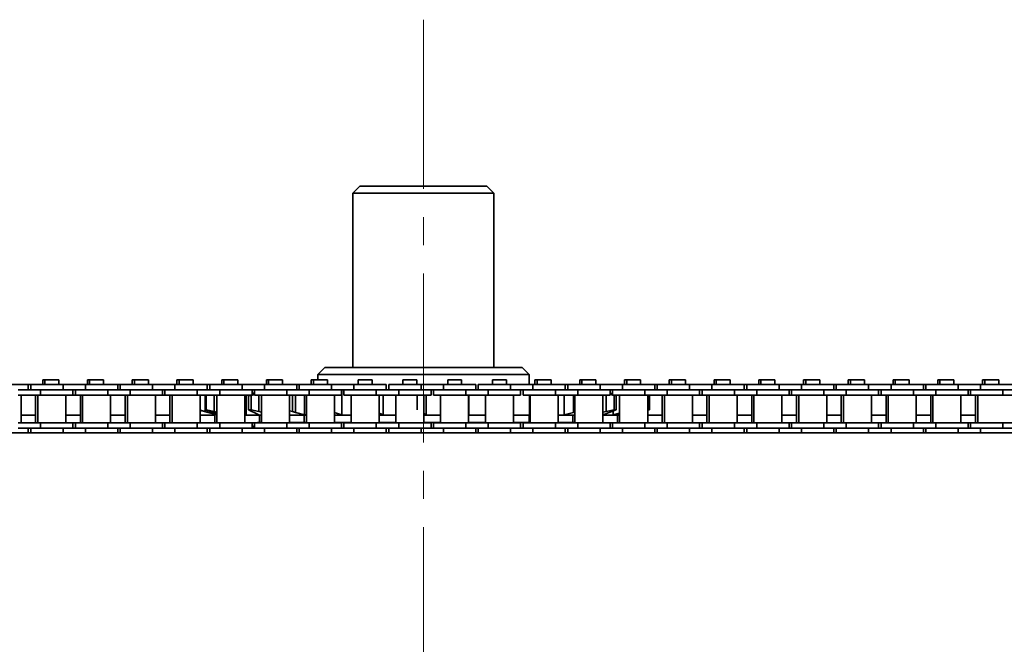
# Model space of a CAD drawing. Header units: millimetres. Extents: x -14862 to 14862, y -10512 to 10512.
# Tile 104 of 199: x -1298 to -1019, y -236 to -59. Entities that reach past the tile are written whole.
import ezdxf

# ---------------------------------------------------------------- set-up
doc = ezdxf.new("R2010")
doc.units = ezdxf.units.MM
doc.header["$LTSCALE"] = 4
doc.linetypes.add('点画线', pattern=[18, 12, -2, 2, -2])
doc.layers.add('中心线层', color=1, linetype='点画线', lineweight=18)
doc.layers.add('几何体', color=7, linetype='Continuous', lineweight=35)

msp = doc.modelspace()

# ---------------------------------------------------------------- linework, layer by layer
at = {"layer": '中心线层'}
msp.add_line((-1183.859, -58.603), (-1183.859, -2808.181), dxfattribs=at)
at = {"layer": '几何体'}
for p, q in [((-1201.859, -105.88), (-1203.859, -107.88)), ((-1201.859, -105.88), (-1189.698, -105.88)), ((-1189.698, -105.88), (-1165.86, -105.88)), ((-1163.859, -107.88), (-1165.86, -105.88)), ((-1203.859, -107.88), (-1203.859, -157.273)), ((-1190.347, -107.88), (-1203.859, -107.88)), ((-1163.859, -107.88), (-1190.347, -107.88)), ((-1163.859, -157.273), (-1163.859, -107.88)), ((-1211.86, -157.273), (-1213.859, -159.273)), ((-1211.86, -157.273), (-1155.859, -157.273)), ((-1153.859, -159.273), (-1155.859, -157.273)), ((-1291.896, -160.791), (-1291.896, -162.167)), ((-1291.274, -160.791), (-1291.896, -160.791)), ((-1291.274, -160.791), (-1291.274, -162.167)), ((-1289.295, -160.791), (-1291.274, -160.791)), ((-1287.314, -160.791), (-1289.295, -160.791)), ((-1287.314, -162.167), (-1287.314, -160.791)), ((-1279.196, -160.791), (-1279.196, -162.167)), ((-1278.574, -160.791), (-1279.196, -160.791)), ((-1278.574, -160.791), (-1278.574, -162.167)), ((-1276.594, -160.791), (-1278.574, -160.791)), ((-1274.614, -160.791), (-1276.594, -160.791)), ((-1274.614, -162.167), (-1274.614, -160.791)), ((-1266.496, -160.791), (-1266.496, -162.167)), ((-1265.874, -160.791), (-1266.496, -160.791)), ((-1265.874, -160.791), (-1265.874, -162.167)), ((-1263.894, -160.791), (-1265.874, -160.791)), ((-1261.915, -160.791), (-1263.894, -160.791)), ((-1261.915, -162.167), (-1261.915, -160.791)), ((-1253.795, -160.791), (-1253.795, -162.167)), ((-1253.174, -160.791), (-1253.795, -160.791)), ((-1253.174, -160.791), (-1253.174, -162.167)), ((-1251.194, -160.791), (-1253.174, -160.791)), ((-1249.214, -160.791), (-1251.194, -160.791)), ((-1249.214, -162.167), (-1249.214, -160.791)), ((-1241.095, -160.791), (-1241.095, -162.167)), ((-1240.475, -160.791), (-1241.095, -160.791)), ((-1240.475, -160.791), (-1240.475, -162.167)), ((-1238.494, -160.791), (-1240.475, -160.791)), ((-1236.514, -160.791), (-1238.494, -160.791)), ((-1236.514, -162.167), (-1236.514, -160.791)), ((-1228.396, -160.791), (-1228.396, -162.167)), ((-1227.774, -160.791), (-1228.396, -160.791)), ((-1227.774, -160.791), (-1227.774, -162.167)), ((-1225.794, -160.791), (-1227.774, -160.791)), ((-1223.814, -160.791), (-1225.794, -160.791)), ((-1223.814, -162.167), (-1223.814, -160.791)), ((-1215.696, -160.791), (-1215.696, -162.167)), ((-1215.074, -160.791), (-1215.696, -160.791)), ((-1215.074, -160.791), (-1215.074, -162.167)), ((-1213.095, -160.791), (-1215.074, -160.791)), ((-1213.859, -159.273), (-1213.859, -160.791)), ((-1153.859, -159.273), (-1213.859, -159.273)), ((-1211.114, -160.791), (-1213.095, -160.791)), ((-1211.114, -162.167), (-1211.114, -160.791)), ((-1202.374, -160.791), (-1202.374, -162.167)), ((-1200.394, -160.791), (-1202.374, -160.791)), ((-1198.414, -160.791), (-1200.394, -160.791)), ((-1198.414, -162.167), (-1198.414, -160.791)), ((-1189.674, -160.791), (-1189.674, -162.167)), ((-1187.694, -160.791), (-1189.674, -160.791)), ((-1185.715, -160.791), (-1187.694, -160.791)), ((-1185.715, -162.167), (-1185.715, -160.791)), ((-1176.974, -160.791), (-1176.974, -162.167)), ((-1174.994, -160.791), (-1176.974, -160.791)), ((-1173.014, -160.791), (-1174.994, -160.791)), ((-1173.014, -162.167), (-1173.014, -160.791)), ((-1164.274, -160.791), (-1164.274, -162.167)), ((-1162.294, -160.791), (-1164.274, -160.791)), ((-1160.314, -160.791), (-1162.294, -160.791)), ((-1160.314, -162.167), (-1160.314, -160.791)), ((-1153.859, -162.167), (-1153.859, -159.273)), ((-1152.196, -160.791), (-1152.196, -162.167)), ((-1151.574, -160.791), (-1152.196, -160.791)), ((-1151.574, -160.791), (-1151.574, -162.167)), ((-1149.594, -160.791), (-1151.574, -160.791)), ((-1147.614, -160.791), (-1149.594, -160.791)), ((-1147.614, -162.167), (-1147.614, -160.791)), ((-1139.496, -160.791), (-1139.496, -162.167)), ((-1138.874, -160.791), (-1139.496, -160.791)), ((-1138.874, -160.791), (-1138.874, -162.167)), ((-1136.895, -160.791), (-1138.874, -160.791)), ((-1134.914, -160.791), (-1136.895, -160.791)), ((-1134.914, -162.167), (-1134.914, -160.791)), ((-1126.796, -160.791), (-1126.796, -162.167)), ((-1126.174, -160.791), (-1126.796, -160.791)), ((-1126.174, -160.791), (-1126.174, -162.167)), ((-1124.194, -160.791), (-1126.174, -160.791)), ((-1122.214, -160.791), (-1124.194, -160.791)), ((-1122.214, -162.167), (-1122.214, -160.791)), ((-1114.095, -160.791), (-1114.095, -162.167)), ((-1113.474, -160.791), (-1114.095, -160.791)), ((-1113.474, -160.791), (-1113.474, -162.167)), ((-1111.494, -160.791), (-1113.474, -160.791)), ((-1109.515, -160.791), (-1111.494, -160.791)), ((-1109.515, -162.167), (-1109.515, -160.791)), ((-1101.395, -160.791), (-1101.395, -162.167)), ((-1100.774, -160.791), (-1101.395, -160.791)), ((-1100.774, -160.791), (-1100.774, -162.167)), ((-1098.794, -160.791), (-1100.774, -160.791)), ((-1096.814, -160.791), (-1098.794, -160.791)), ((-1096.814, -162.167), (-1096.814, -160.791)), ((-1088.696, -160.791), (-1088.696, -162.167)), ((-1088.074, -160.791), (-1088.696, -160.791)), ((-1088.074, -160.791), (-1088.074, -162.167)), ((-1086.094, -160.791), (-1088.074, -160.791)), ((-1084.114, -160.791), (-1086.094, -160.791)), ((-1084.114, -162.167), (-1084.114, -160.791)), ((-1075.996, -160.791), (-1075.996, -162.167)), ((-1075.374, -160.791), (-1075.996, -160.791)), ((-1075.374, -160.791), (-1075.374, -162.167)), ((-1073.394, -160.791), (-1075.374, -160.791)), ((-1071.414, -160.791), (-1073.394, -160.791)), ((-1071.414, -162.167), (-1071.414, -160.791)), ((-1063.296, -160.791), (-1063.296, -162.167)), ((-1062.674, -160.791), (-1063.296, -160.791)), ((-1062.674, -160.791), (-1062.674, -162.167)), ((-1060.695, -160.791), (-1062.674, -160.791)), ((-1058.714, -160.791), (-1060.695, -160.791)), ((-1058.714, -162.167), (-1058.714, -160.791)), ((-1050.596, -160.791), (-1050.596, -162.167)), ((-1049.974, -160.791), (-1050.596, -160.791)), ((-1049.974, -160.791), (-1049.974, -162.167)), ((-1047.994, -160.791), (-1049.974, -160.791)), ((-1046.014, -160.791), (-1047.994, -160.791)), ((-1046.014, -162.167), (-1046.014, -160.791)), ((-1037.895, -160.791), (-1037.895, -162.167)), ((-1037.274, -160.791), (-1037.895, -160.791)), ((-1037.274, -160.791), (-1037.274, -162.167)), ((-1035.294, -160.791), (-1037.274, -160.791)), ((-1033.315, -160.791), (-1035.294, -160.791)), ((-1033.315, -162.167), (-1033.315, -160.791)), ((-1025.195, -160.791), (-1025.195, -162.167)), ((-1024.574, -160.791), (-1025.195, -160.791)), ((-1024.574, -160.791), (-1024.574, -162.167)), ((-1022.594, -160.791), (-1024.574, -160.791)), ((-1020.614, -160.791), (-1022.594, -160.791)), ((-1020.614, -162.167), (-1020.614, -160.791)), ((-1295.994, -162.167), (-1305.169, -162.167)), ((-1292.469, -163.667), (-1298.819, -163.667)), ((-1295.994, -163.667), (-1295.994, -162.167)), ((-1295.294, -162.167), (-1295.994, -162.167)), ((-1295.294, -162.167), (-1295.294, -163.667)), ((-1286.119, -162.167), (-1295.294, -162.167)), ((-1292.469, -163.667), (-1292.469, -165.167)), ((-1286.119, -163.667), (-1292.469, -163.667)), ((-1286.119, -163.667), (-1292.469, -163.667)), ((-1286.119, -162.167), (-1286.119, -163.667)), ((-1279.769, -162.167), (-1286.119, -162.167)), ((-1279.769, -163.667), (-1286.119, -163.667)), ((-1283.294, -165.167), (-1283.294, -163.667)), ((-1282.594, -163.667), (-1282.594, -165.167)), ((-1279.769, -162.167), (-1279.769, -163.667)), ((-1270.594, -162.167), (-1279.769, -162.167)), ((-1273.419, -163.667), (-1279.769, -163.667)), ((-1273.419, -163.667), (-1279.769, -163.667)), ((-1273.419, -163.667), (-1273.419, -165.167)), ((-1267.069, -163.667), (-1273.419, -163.667)), ((-1270.594, -163.667), (-1270.594, -162.167)), ((-1269.894, -162.167), (-1270.594, -162.167)), ((-1269.894, -162.167), (-1269.894, -163.667)), ((-1260.719, -162.167), (-1269.894, -162.167)), ((-1267.069, -163.667), (-1267.069, -165.167)), ((-1260.719, -163.667), (-1267.069, -163.667)), ((-1260.719, -163.667), (-1267.069, -163.667)), ((-1260.719, -162.167), (-1260.719, -163.667)), ((-1254.37, -162.167), (-1260.719, -162.167)), ((-1254.37, -163.667), (-1260.719, -163.667)), ((-1257.894, -165.167), (-1257.894, -163.667)), ((-1257.194, -163.667), (-1257.194, -165.167)), ((-1254.37, -162.167), (-1254.37, -163.667)), ((-1245.194, -162.167), (-1254.37, -162.167)), ((-1248.02, -163.667), (-1254.37, -163.667)), ((-1248.02, -163.667), (-1254.37, -163.667)), ((-1248.02, -163.667), (-1248.02, -165.167)), ((-1241.669, -163.667), (-1248.02, -163.667)), ((-1245.194, -163.667), (-1245.194, -162.167)), ((-1244.494, -162.167), (-1245.194, -162.167)), ((-1244.494, -162.167), (-1244.494, -163.667)), ((-1235.319, -162.167), (-1244.494, -162.167)), ((-1241.669, -163.667), (-1241.669, -165.167)), ((-1235.319, -163.667), (-1241.669, -163.667)), ((-1235.319, -163.667), (-1241.669, -163.667)), ((-1235.319, -162.167), (-1235.319, -163.667)), ((-1228.969, -162.167), (-1235.319, -162.167)), ((-1228.969, -163.667), (-1235.319, -163.667)), ((-1232.494, -165.167), (-1232.494, -163.667)), ((-1232.494, -164.721), (-1231.889, -164.479)), ((-1231.794, -163.667), (-1231.794, -165.167)), ((-1228.969, -162.167), (-1228.969, -163.667)), ((-1219.795, -162.167), (-1228.969, -162.167)), ((-1222.619, -163.667), (-1228.969, -163.667)), ((-1222.619, -163.667), (-1228.969, -163.667)), ((-1222.619, -163.667), (-1222.619, -165.167)), ((-1216.269, -163.667), (-1222.619, -163.667)), ((-1219.795, -163.667), (-1219.795, -162.167)), ((-1219.094, -162.167), (-1219.795, -162.167)), ((-1219.094, -162.167), (-1219.094, -163.667)), ((-1209.919, -162.167), (-1219.094, -162.167)), ((-1216.269, -163.667), (-1216.269, -165.167)), ((-1209.919, -163.667), (-1216.269, -163.667)), ((-1209.919, -163.667), (-1216.269, -163.667)), ((-1209.919, -162.167), (-1209.919, -163.667)), ((-1203.569, -162.167), (-1209.919, -162.167)), ((-1203.569, -163.667), (-1209.919, -163.667)), ((-1207.094, -165.167), (-1207.094, -163.667)), ((-1206.968, -163.821), (-1206.968, -170.726)), ((-1206.394, -163.667), (-1206.394, -165.167)), ((-1203.569, -162.167), (-1203.569, -163.667)), ((-1194.394, -162.167), (-1203.569, -162.167)), ((-1197.219, -163.667), (-1203.569, -163.667)), ((-1197.219, -163.667), (-1203.569, -163.667)), ((-1197.219, -163.667), (-1197.219, -165.167)), ((-1190.869, -163.667), (-1197.219, -163.667)), ((-1194.394, -163.667), (-1194.394, -162.167)), ((-1193.694, -162.167), (-1193.694, -163.667)), ((-1184.519, -162.167), (-1193.694, -162.167)), ((-1190.869, -163.667), (-1190.869, -165.167)), ((-1184.519, -163.667), (-1190.869, -163.667)), ((-1184.519, -163.667), (-1190.869, -163.667)), ((-1184.519, -162.167), (-1184.519, -163.667)), ((-1178.17, -162.167), (-1184.519, -162.167)), ((-1178.17, -163.667), (-1184.519, -163.667)), ((-1181.694, -165.167), (-1181.694, -163.667)), ((-1180.994, -163.667), (-1180.994, -165.167)), ((-1178.17, -162.167), (-1178.17, -163.667)), ((-1168.994, -162.167), (-1178.17, -162.167)), ((-1171.819, -163.667), (-1178.17, -163.667)), ((-1171.819, -163.667), (-1178.17, -163.667)), ((-1171.819, -163.667), (-1171.819, -165.167)), ((-1165.469, -163.667), (-1171.819, -163.667)), ((-1168.994, -163.667), (-1168.994, -162.167)), ((-1168.294, -162.167), (-1168.294, -163.667)), ((-1159.119, -162.167), (-1168.294, -162.167)), ((-1165.469, -163.667), (-1165.469, -165.167)), ((-1159.182, -163.667), (-1165.469, -163.667)), ((-1159.119, -163.667), (-1165.469, -163.667)), ((-1159.119, -162.167), (-1159.119, -163.667)), ((-1152.769, -162.167), (-1159.119, -162.167)), ((-1152.769, -163.667), (-1159.119, -163.667)), ((-1156.294, -165.167), (-1156.294, -163.667)), ((-1155.594, -163.667), (-1155.594, -165.167)), ((-1152.769, -162.167), (-1152.769, -163.667)), ((-1143.595, -162.167), (-1152.769, -162.167)), ((-1146.419, -163.667), (-1152.769, -163.667)), ((-1146.419, -163.667), (-1152.769, -163.667)), ((-1146.419, -163.667), (-1146.419, -165.167)), ((-1140.069, -163.667), (-1146.419, -163.667)), ((-1143.595, -163.667), (-1143.595, -162.167)), ((-1142.895, -162.167), (-1143.595, -162.167)), ((-1142.895, -162.167), (-1142.895, -163.667)), ((-1133.719, -162.167), (-1142.895, -162.167)), ((-1140.069, -163.667), (-1140.069, -165.167)), ((-1133.719, -163.667), (-1140.069, -163.667)), ((-1133.719, -163.667), (-1140.069, -163.667)), ((-1133.719, -162.167), (-1133.719, -163.667)), ((-1127.369, -162.167), (-1133.719, -162.167)), ((-1127.369, -163.667), (-1133.719, -163.667)), ((-1130.894, -165.167), (-1130.894, -163.667)), ((-1130.894, -164.573), (-1130.401, -164.742)), ((-1130.401, -164.742), (-1130.194, -164.827)), ((-1130.194, -163.667), (-1130.194, -165.167)), ((-1127.369, -162.167), (-1127.369, -163.667)), ((-1118.194, -162.167), (-1127.369, -162.167)), ((-1121.019, -163.667), (-1127.369, -163.667)), ((-1121.019, -163.667), (-1127.359, -163.667)), ((-1121.019, -163.667), (-1121.019, -165.167)), ((-1114.669, -163.667), (-1121.019, -163.667)), ((-1118.194, -163.667), (-1118.194, -162.167)), ((-1117.494, -162.167), (-1118.194, -162.167)), ((-1117.494, -162.167), (-1117.494, -163.667)), ((-1108.319, -162.167), (-1117.494, -162.167)), ((-1114.669, -163.667), (-1114.669, -165.167)), ((-1108.319, -163.667), (-1114.669, -163.667)), ((-1108.319, -163.667), (-1114.669, -163.667)), ((-1108.319, -162.167), (-1108.319, -163.667)), ((-1101.97, -162.167), (-1108.319, -162.167)), ((-1101.97, -163.667), (-1108.319, -163.667)), ((-1105.494, -165.167), (-1105.494, -163.667)), ((-1104.794, -163.667), (-1104.794, -165.167)), ((-1101.97, -162.167), (-1101.97, -163.667)), ((-1092.794, -162.167), (-1101.97, -162.167)), ((-1095.619, -163.667), (-1101.97, -163.667)), ((-1095.619, -163.667), (-1101.97, -163.667)), ((-1095.619, -163.667), (-1095.619, -165.167)), ((-1089.269, -163.667), (-1095.619, -163.667)), ((-1092.794, -163.667), (-1092.794, -162.167)), ((-1092.094, -162.167), (-1092.794, -162.167)), ((-1092.094, -162.167), (-1092.094, -163.667)), ((-1082.919, -162.167), (-1092.094, -162.167)), ((-1089.269, -163.667), (-1089.269, -165.167)), ((-1082.919, -163.667), (-1089.269, -163.667)), ((-1082.919, -163.667), (-1089.269, -163.667)), ((-1082.919, -162.167), (-1082.919, -163.667)), ((-1076.569, -162.167), (-1082.919, -162.167)), ((-1076.569, -163.667), (-1082.919, -163.667)), ((-1080.094, -165.167), (-1080.094, -163.667)), ((-1079.394, -163.667), (-1079.394, -165.167)), ((-1076.569, -162.167), (-1076.569, -163.667)), ((-1067.395, -162.167), (-1076.569, -162.167)), ((-1070.219, -163.667), (-1076.569, -163.667)), ((-1070.219, -163.667), (-1076.569, -163.667)), ((-1070.219, -163.667), (-1070.219, -165.167)), ((-1063.869, -163.667), (-1070.219, -163.667)), ((-1067.395, -163.667), (-1067.395, -162.167)), ((-1066.695, -162.167), (-1067.395, -162.167)), ((-1066.695, -162.167), (-1066.695, -163.667)), ((-1057.519, -162.167), (-1066.695, -162.167)), ((-1063.869, -163.667), (-1063.869, -165.167)), ((-1057.519, -163.667), (-1063.869, -163.667)), ((-1057.519, -163.667), (-1063.869, -163.667)), ((-1057.519, -162.167), (-1057.519, -163.667)), ((-1051.169, -162.167), (-1057.519, -162.167)), ((-1051.169, -163.667), (-1057.519, -163.667)), ((-1054.694, -165.167), (-1054.694, -163.667)), ((-1053.994, -163.667), (-1053.994, -165.167)), ((-1051.169, -162.167), (-1051.169, -163.667)), ((-1041.994, -162.167), (-1051.169, -162.167)), ((-1044.819, -163.667), (-1051.169, -163.667)), ((-1044.819, -163.667), (-1051.169, -163.667)), ((-1044.819, -163.667), (-1044.819, -165.167)), ((-1038.469, -163.667), (-1044.819, -163.667)), ((-1041.994, -163.667), (-1041.994, -162.167)), ((-1041.294, -162.167), (-1041.994, -162.167)), ((-1041.294, -162.167), (-1041.294, -163.667)), ((-1032.12, -162.167), (-1041.294, -162.167)), ((-1038.469, -163.667), (-1038.469, -165.167)), ((-1032.12, -163.667), (-1038.469, -163.667)), ((-1032.12, -163.667), (-1038.469, -163.667)), ((-1032.12, -162.167), (-1032.12, -163.667)), ((-1025.77, -162.167), (-1032.12, -162.167)), ((-1025.77, -163.667), (-1032.12, -163.667)), ((-1029.294, -165.167), (-1029.294, -163.667)), ((-1028.594, -163.667), (-1028.594, -165.167)), ((-1025.77, -162.167), (-1025.77, -163.667)), ((-1016.594, -162.167), (-1025.77, -162.167)), ((-1019.419, -163.667), (-1025.77, -163.667)), ((-1019.419, -163.667), (-1025.77, -163.667)), ((-1019.419, -163.667), (-1019.419, -165.167)), ((-1013.069, -163.667), (-1019.419, -163.667)), ((-1292.469, -165.167), (-1298.819, -165.167)), ((-1298.019, -173.017), (-1298.019, -165.167)), ((-1293.891, -165.167), (-1293.891, -173.017)), ((-1293.269, -165.167), (-1293.269, -173.017)), ((-1283.294, -165.167), (-1292.469, -165.167)), ((-1285.319, -173.017), (-1285.319, -165.167)), ((-1282.594, -165.167), (-1283.294, -165.167)), ((-1273.419, -165.167), (-1282.594, -165.167)), ((-1281.191, -165.167), (-1281.191, -173.017)), ((-1280.569, -165.167), (-1280.569, -173.017)), ((-1267.069, -165.167), (-1273.419, -165.167)), ((-1272.62, -173.017), (-1272.62, -165.167)), ((-1268.491, -165.167), (-1268.491, -173.017)), ((-1267.869, -165.167), (-1267.869, -173.017)), ((-1257.894, -165.167), (-1267.069, -165.167)), ((-1259.919, -173.017), (-1259.919, -165.167)), ((-1257.194, -165.167), (-1257.894, -165.167)), ((-1248.02, -165.167), (-1257.194, -165.167)), ((-1255.791, -165.167), (-1255.791, -173.017)), ((-1255.169, -165.167), (-1255.169, -173.017)), ((-1241.669, -165.167), (-1248.02, -165.167)), ((-1247.219, -173.017), (-1247.219, -165.167)), ((-1245.789, -165.254), (-1245.495, -165.167)), ((-1245.789, -165.254), (-1245.476, -165.254)), ((-1245.789, -169.293), (-1245.789, -165.254)), ((-1245.77, -165.167), (-1245.77, -165.248)), ((-1245.092, -165.167), (-1245.476, -165.254)), ((-1245.476, -165.254), (-1245.476, -169.293)), ((-1243.225, -165.167), (-1243.225, -169.805)), ((-1242.469, -165.167), (-1242.469, -173.017)), ((-1232.494, -165.167), (-1241.669, -165.167)), ((-1234.519, -173.017), (-1234.519, -165.167)), ((-1234.139, -165.167), (-1234.139, -170.726)), ((-1233.513, -165.254), (-1232.778, -165.254)), ((-1233.513, -169.293), (-1233.513, -165.254)), ((-1231.794, -165.025), (-1232.778, -165.254)), ((-1232.778, -165.254), (-1232.778, -169.293)), ((-1222.619, -165.167), (-1231.794, -165.167)), ((-1230.575, -165.167), (-1230.575, -169.805)), ((-1229.77, -165.167), (-1229.77, -173.017)), ((-1216.269, -165.167), (-1222.619, -165.167)), ((-1221.819, -173.017), (-1221.819, -165.167)), ((-1221.023, -165.167), (-1221.023, -169.805)), ((-1220.179, -165.167), (-1220.179, -170.068)), ((-1217.635, -165.167), (-1217.635, -170.726)), ((-1217.069, -165.167), (-1217.069, -173.017)), ((-1207.094, -165.167), (-1216.269, -165.167)), ((-1209.119, -173.017), (-1209.119, -165.167)), ((-1197.219, -165.167), (-1206.394, -165.167)), ((-1204.369, -165.167), (-1204.369, -173.017)), ((-1190.869, -165.167), (-1197.219, -165.167)), ((-1196.42, -173.017), (-1196.42, -165.167)), ((-1195.29, -165.167), (-1195.29, -170.726)), ((-1191.669, -165.167), (-1191.669, -173.017)), ((-1181.694, -165.167), (-1190.869, -165.167)), ((-1185.665, -165.254), (-1185.665, -169.293)), ((-1183.719, -173.017), (-1183.719, -165.167)), ((-1183.113, -165.167), (-1183.113, -170.726)), ((-1171.819, -165.167), (-1180.994, -165.167)), ((-1178.969, -165.167), (-1178.969, -173.017)), ((-1165.469, -165.167), (-1171.819, -165.167)), ((-1171.019, -173.017), (-1171.019, -165.167)), ((-1170.969, -165.167), (-1170.969, -170.726)), ((-1166.269, -165.167), (-1166.269, -173.017)), ((-1156.294, -165.167), (-1165.469, -165.167)), ((-1158.319, -173.017), (-1158.319, -165.167)), ((-1146.419, -165.167), (-1155.594, -165.167)), ((-1153.712, -165.167), (-1153.712, -170.726)), ((-1153.57, -165.167), (-1153.57, -173.017)), ((-1140.069, -165.167), (-1146.419, -165.167)), ((-1145.619, -173.017), (-1145.619, -165.167)), ((-1143.949, -165.167), (-1143.949, -170.726)), ((-1141.238, -165.167), (-1141.238, -170.068)), ((-1140.869, -165.167), (-1140.869, -173.017)), ((-1130.894, -165.167), (-1140.069, -165.167)), ((-1132.919, -173.017), (-1132.919, -165.167)), ((-1132.035, -165.167), (-1132.035, -169.805)), ((-1129.772, -165.254), (-1130.894, -165)), ((-1121.019, -165.167), (-1130.194, -165.167)), ((-1129.772, -165.254), (-1129.163, -165.254)), ((-1129.772, -169.293), (-1129.772, -165.254)), ((-1129.163, -165.254), (-1129.163, -169.293)), ((-1128.169, -165.167), (-1128.169, -173.017)), ((-1114.669, -165.167), (-1121.019, -165.167)), ((-1120.22, -173.017), (-1120.22, -165.167)), ((-1120.199, -165.254), (-1120.199, -169.293)), ((-1119.744, -165.254), (-1120.115, -165.159)), ((-1119.744, -169.293), (-1119.744, -165.254)), ((-1116.091, -165.167), (-1116.091, -173.017)), ((-1115.469, -165.167), (-1115.469, -173.017)), ((-1105.494, -165.167), (-1114.669, -165.167)), ((-1107.519, -173.017), (-1107.519, -165.167)), ((-1104.794, -165.167), (-1105.494, -165.167)), ((-1095.619, -165.167), (-1104.794, -165.167)), ((-1103.39, -165.167), (-1103.39, -173.017)), ((-1102.769, -165.167), (-1102.769, -173.017)), ((-1089.269, -165.167), (-1095.619, -165.167)), ((-1094.819, -173.017), (-1094.819, -165.167)), ((-1090.69, -165.167), (-1090.69, -173.017)), ((-1090.069, -165.167), (-1090.069, -173.017)), ((-1080.094, -165.167), (-1089.269, -165.167)), ((-1082.119, -173.017), (-1082.119, -165.167)), ((-1079.394, -165.167), (-1080.094, -165.167)), ((-1070.219, -165.167), (-1079.394, -165.167)), ((-1077.991, -165.167), (-1077.991, -173.017)), ((-1077.369, -165.167), (-1077.369, -173.017)), ((-1063.869, -165.167), (-1070.219, -165.167)), ((-1069.419, -173.017), (-1069.419, -165.167)), ((-1065.291, -165.167), (-1065.291, -173.017)), ((-1064.669, -165.167), (-1064.669, -173.017)), ((-1054.694, -165.167), (-1063.869, -165.167)), ((-1056.719, -173.017), (-1056.719, -165.167)), ((-1053.994, -165.167), (-1054.694, -165.167)), ((-1044.819, -165.167), (-1053.994, -165.167)), ((-1052.591, -165.167), (-1052.591, -173.017)), ((-1051.969, -165.167), (-1051.969, -173.017)), ((-1038.469, -165.167), (-1044.819, -165.167)), ((-1044.02, -173.017), (-1044.02, -165.167)), ((-1039.891, -165.167), (-1039.891, -173.017)), ((-1039.269, -165.167), (-1039.269, -173.017)), ((-1029.294, -165.167), (-1038.469, -165.167)), ((-1031.319, -173.017), (-1031.319, -165.167)), ((-1028.594, -165.167), (-1029.294, -165.167)), ((-1019.419, -165.167), (-1028.594, -165.167)), ((-1027.19, -165.167), (-1027.19, -173.017)), ((-1026.569, -165.167), (-1026.569, -173.017)), ((-1013.069, -165.167), (-1019.419, -165.167)), ((-1247.219, -169.456), (-1245.77, -169.805)), ((-1245.978, -169.805), (-1247.219, -169.487)), ((-1244.939, -170.068), (-1245.978, -169.805)), ((-1245.789, -169.293), (-1245.476, -169.293)), ((-1244.065, -169.805), (-1245.789, -169.293)), ((-1245.77, -169.299), (-1245.77, -169.805)), ((-1245.77, -169.805), (-1244.698, -170.068)), ((-1245.476, -169.293), (-1243.225, -169.805)), ((-1242.344, -170.726), (-1244.939, -170.068)), ((-1244.698, -169.617), (-1244.698, -170.068)), ((-1244.698, -170.068), (-1242.469, -170.601)), ((-1243.114, -170.068), (-1244.065, -169.805)), ((-1243.225, -169.805), (-1242.469, -169.988)), ((-1242.469, -170.255), (-1243.114, -170.068)), ((-1232.545, -169.805), (-1233.513, -169.293)), ((-1233.513, -169.293), (-1232.778, -169.293)), ((-1232.778, -169.293), (-1230.575, -169.805)), ((-1231.889, -170.068), (-1232.545, -169.805)), ((-1230.56, -170.726), (-1231.889, -170.068)), ((-1230.575, -169.805), (-1229.77, -170.024)), ((-1221.819, -169.605), (-1221.023, -169.805)), ((-1221.023, -169.805), (-1220.179, -170.068)), ((-1220.179, -170.068), (-1217.635, -170.726)), ((-1209.164, -170.068), (-1206.968, -170.726)), ((-1196.42, -170.302), (-1195.29, -170.726)), ((-1183.719, -170.402), (-1183.113, -170.726)), ((-1143.949, -170.726), (-1141.238, -170.068)), ((-1141.238, -170.068), (-1140.869, -169.964)), ((-1132.919, -170.032), (-1132.035, -169.805)), ((-1131.168, -170.068), (-1132.833, -170.726)), ((-1132.035, -169.805), (-1129.772, -169.293)), ((-1130.401, -169.805), (-1131.168, -170.068)), ((-1129.163, -169.293), (-1130.401, -169.805)), ((-1130.006, -169.642), (-1130.006, -170.726)), ((-1130.006, -170.726), (-1128.169, -170.31)), ((-1129.772, -169.293), (-1129.163, -169.293)), ((-1120.22, -169.415), (-1119.744, -169.293)), ((-1292.469, -173.017), (-1298.819, -173.017)), ((-1298.019, -170.88), (-1293.891, -170.88)), ((-1292.469, -174.517), (-1292.469, -173.017)), ((-1283.294, -173.017), (-1292.469, -173.017)), ((-1285.319, -170.88), (-1281.191, -170.88)), ((-1283.294, -174.517), (-1283.294, -173.017)), ((-1282.594, -173.017), (-1283.294, -173.017)), ((-1282.594, -173.017), (-1282.594, -174.517)), ((-1273.419, -173.017), (-1282.594, -173.017)), ((-1273.419, -174.517), (-1273.419, -173.017)), ((-1267.069, -173.017), (-1273.419, -173.017)), ((-1272.62, -170.88), (-1268.491, -170.88)), ((-1267.069, -174.517), (-1267.069, -173.017)), ((-1257.894, -173.017), (-1267.069, -173.017)), ((-1259.919, -170.88), (-1255.791, -170.88)), ((-1257.894, -174.517), (-1257.894, -173.017)), ((-1257.194, -173.017), (-1257.894, -173.017)), ((-1257.194, -173.017), (-1257.194, -174.517)), ((-1248.02, -173.017), (-1257.194, -173.017)), ((-1248.02, -174.517), (-1248.02, -173.017)), ((-1241.669, -173.017), (-1248.02, -173.017)), ((-1247.219, -170.88), (-1243.09, -170.88)), ((-1243.09, -170.536), (-1243.09, -173.017)), ((-1241.669, -174.517), (-1241.669, -173.017)), ((-1232.494, -173.017), (-1241.669, -173.017)), ((-1234.519, -170.64), (-1234.139, -170.726)), ((-1234.519, -170.88), (-1233.344, -170.88)), ((-1233.344, -170.88), (-1230.374, -170.88)), ((-1232.494, -174.517), (-1232.494, -173.017)), ((-1231.794, -173.017), (-1232.494, -173.017)), ((-1231.794, -173.017), (-1231.794, -174.517)), ((-1222.619, -173.017), (-1231.794, -173.017)), ((-1230.859, -172.88), (-1230.995, -173.017)), ((-1230.859, -172.88), (-1229.77, -172.88)), ((-1230.374, -170.88), (-1230.56, -170.726)), ((-1230.39, -170.88), (-1230.39, -172.88)), ((-1230.374, -170.88), (-1229.77, -170.88)), ((-1222.619, -174.517), (-1222.619, -173.017)), ((-1216.269, -173.017), (-1222.619, -173.017)), ((-1221.819, -170.88), (-1217.069, -170.88)), ((-1221.819, -172.88), (-1217.069, -172.88)), ((-1217.691, -170.88), (-1217.691, -172.88)), ((-1216.269, -174.517), (-1216.269, -173.017)), ((-1207.094, -173.017), (-1216.269, -173.017)), ((-1209.119, -170.88), (-1206.251, -170.88)), ((-1209.119, -172.88), (-1204.369, -172.88)), ((-1207.094, -174.517), (-1207.094, -173.017)), ((-1206.394, -173.017), (-1206.394, -174.517)), ((-1197.219, -173.017), (-1206.394, -173.017)), ((-1206.251, -170.88), (-1204.369, -170.88)), ((-1197.219, -174.517), (-1197.219, -173.017)), ((-1190.869, -173.017), (-1197.219, -173.017)), ((-1196.42, -170.88), (-1194.666, -170.88)), ((-1196.42, -172.88), (-1191.669, -172.88)), ((-1194.666, -170.88), (-1191.669, -170.88)), ((-1190.869, -174.517), (-1190.869, -173.017)), ((-1181.694, -173.017), (-1190.869, -173.017)), ((-1183.719, -170.88), (-1182.608, -170.88)), ((-1183.719, -172.88), (-1178.969, -172.88)), ((-1182.608, -170.88), (-1178.969, -170.88)), ((-1181.694, -174.517), (-1181.694, -173.017)), ((-1180.994, -173.017), (-1180.994, -174.517)), ((-1171.819, -173.017), (-1180.994, -173.017)), ((-1171.819, -174.517), (-1171.819, -173.017)), ((-1165.469, -173.017), (-1171.819, -173.017)), ((-1171.019, -170.88), (-1170.605, -170.88)), ((-1171.019, -172.88), (-1166.269, -172.88)), ((-1170.605, -170.88), (-1166.269, -170.88)), ((-1165.469, -174.517), (-1165.469, -173.017)), ((-1156.294, -173.017), (-1165.469, -173.017)), ((-1158.319, -170.88), (-1154.471, -170.88)), ((-1158.319, -172.88), (-1153.57, -172.88)), ((-1156.294, -174.517), (-1156.294, -173.017)), ((-1155.594, -173.017), (-1155.594, -174.517)), ((-1146.419, -173.017), (-1155.594, -173.017)), ((-1154.471, -170.88), (-1153.712, -170.726)), ((-1154.471, -170.88), (-1153.57, -170.88)), ((-1153.859, -172.88), (-1153.859, -170.88)), ((-1146.419, -174.517), (-1146.419, -173.017)), ((-1140.069, -173.017), (-1146.419, -173.017)), ((-1145.619, -170.88), (-1144.747, -170.88)), ((-1145.619, -172.88), (-1140.869, -172.88)), ((-1144.747, -170.88), (-1143.949, -170.726)), ((-1144.747, -170.88), (-1140.869, -170.88)), ((-1141.491, -170.88), (-1141.491, -172.88)), ((-1140.069, -174.517), (-1140.069, -173.017)), ((-1130.894, -173.017), (-1140.069, -173.017)), ((-1132.919, -170.88), (-1130.777, -170.88)), ((-1130.894, -174.517), (-1130.894, -173.017)), ((-1130.194, -173.017), (-1130.894, -173.017)), ((-1130.777, -170.88), (-1130.006, -170.726)), ((-1130.777, -170.88), (-1128.442, -170.88)), ((-1130.194, -173.017), (-1130.194, -174.517)), ((-1121.019, -173.017), (-1130.194, -173.017)), ((-1128.791, -170.88), (-1128.791, -173.017)), ((-1128.169, -170.784), (-1128.442, -170.88)), ((-1128.442, -170.88), (-1128.169, -170.88)), ((-1121.019, -174.517), (-1121.019, -173.017)), ((-1114.669, -173.017), (-1121.019, -173.017)), ((-1120.22, -170.88), (-1116.091, -170.88)), ((-1114.669, -174.517), (-1114.669, -173.017)), ((-1105.494, -173.017), (-1114.669, -173.017)), ((-1107.519, -170.88), (-1103.39, -170.88)), ((-1105.494, -174.517), (-1105.494, -173.017)), ((-1104.794, -173.017), (-1105.494, -173.017)), ((-1104.794, -173.017), (-1104.794, -174.517)), ((-1095.619, -173.017), (-1104.794, -173.017)), ((-1095.619, -174.517), (-1095.619, -173.017)), ((-1089.269, -173.017), (-1095.619, -173.017)), ((-1094.819, -170.88), (-1090.69, -170.88)), ((-1089.269, -174.517), (-1089.269, -173.017)), ((-1080.094, -173.017), (-1089.269, -173.017)), ((-1082.119, -170.88), (-1077.991, -170.88)), ((-1080.094, -174.517), (-1080.094, -173.017)), ((-1079.394, -173.017), (-1080.094, -173.017)), ((-1079.394, -173.017), (-1079.394, -174.517)), ((-1070.219, -173.017), (-1079.394, -173.017)), ((-1070.219, -174.517), (-1070.219, -173.017)), ((-1063.869, -173.017), (-1070.219, -173.017)), ((-1069.419, -170.88), (-1065.291, -170.88)), ((-1063.869, -174.517), (-1063.869, -173.017)), ((-1054.694, -173.017), (-1063.869, -173.017)), ((-1056.719, -170.88), (-1052.591, -170.88)), ((-1054.694, -174.517), (-1054.694, -173.017)), ((-1053.994, -173.017), (-1054.694, -173.017)), ((-1053.994, -173.017), (-1053.994, -174.517)), ((-1044.819, -173.017), (-1053.994, -173.017)), ((-1044.819, -174.517), (-1044.819, -173.017)), ((-1038.469, -173.017), (-1044.819, -173.017)), ((-1044.02, -170.88), (-1039.891, -170.88)), ((-1038.469, -174.517), (-1038.469, -173.017)), ((-1029.294, -173.017), (-1038.469, -173.017)), ((-1031.319, -170.88), (-1027.19, -170.88)), ((-1029.294, -174.517), (-1029.294, -173.017)), ((-1028.594, -173.017), (-1029.294, -173.017)), ((-1028.594, -173.017), (-1028.594, -174.517)), ((-1019.419, -173.017), (-1028.594, -173.017)), ((-1019.419, -174.517), (-1019.419, -173.017)), ((-1013.069, -173.017), (-1019.419, -173.017)), ((466.141, -175.88), (-1979.859, -175.88)), ((-1292.469, -174.517), (-1298.819, -174.517)), ((-1295.994, -175.88), (-1295.994, -174.517)), ((-1295.294, -174.517), (-1295.294, -175.88)), ((-1286.119, -174.517), (-1292.469, -174.517)), ((-1286.119, -174.517), (-1292.469, -174.517)), ((-1279.769, -174.517), (-1286.119, -174.517)), ((-1286.119, -175.88), (-1286.119, -174.517)), ((-1273.419, -174.517), (-1279.769, -174.517)), ((-1273.419, -174.517), (-1279.769, -174.517)), ((-1279.769, -175.88), (-1279.769, -174.517)), ((-1267.069, -174.517), (-1273.419, -174.517)), ((-1270.594, -175.88), (-1270.594, -174.517)), ((-1269.894, -174.517), (-1269.894, -175.88)), ((-1260.719, -174.517), (-1267.069, -174.517)), ((-1260.719, -174.517), (-1267.069, -174.517)), ((-1254.37, -174.517), (-1260.719, -174.517)), ((-1260.719, -175.88), (-1260.719, -174.517)), ((-1248.02, -174.517), (-1254.37, -174.517)), ((-1248.02, -174.517), (-1254.37, -174.517)), ((-1254.37, -175.88), (-1254.37, -174.517)), ((-1241.669, -174.517), (-1248.02, -174.517)), ((-1245.194, -175.88), (-1245.194, -174.517)), ((-1244.494, -174.517), (-1244.494, -175.88)), ((-1235.319, -174.517), (-1241.669, -174.517)), ((-1235.319, -174.517), (-1241.669, -174.517)), ((-1228.969, -174.517), (-1235.319, -174.517)), ((-1235.319, -175.88), (-1235.319, -174.517)), ((-1231.794, -173.815), (-1232.494, -174.515)), ((-1222.619, -174.517), (-1228.969, -174.517)), ((-1222.619, -174.517), (-1228.969, -174.517)), ((-1228.969, -175.88), (-1228.969, -174.517)), ((-1216.269, -174.517), (-1222.619, -174.517)), ((-1219.795, -175.88), (-1219.795, -174.517)), ((-1219.094, -174.517), (-1219.094, -175.88)), ((-1209.919, -174.517), (-1216.269, -174.517)), ((-1209.919, -174.517), (-1216.269, -174.517)), ((-1203.569, -174.517), (-1209.919, -174.517)), ((-1209.919, -175.88), (-1209.919, -174.517)), ((-1197.219, -174.517), (-1203.569, -174.517)), ((-1197.219, -174.517), (-1203.569, -174.517)), ((-1203.569, -175.88), (-1203.569, -174.517)), ((-1190.869, -174.517), (-1197.219, -174.517)), ((-1194.394, -175.88), (-1194.394, -174.517)), ((-1193.694, -174.517), (-1193.694, -175.88)), ((-1184.519, -174.517), (-1190.869, -174.517)), ((-1184.519, -174.517), (-1190.869, -174.517)), ((-1178.17, -174.517), (-1184.519, -174.517)), ((-1184.519, -175.88), (-1184.519, -174.517)), ((-1171.819, -174.517), (-1178.17, -174.517)), ((-1171.819, -174.517), (-1178.17, -174.517)), ((-1178.17, -175.88), (-1178.17, -174.517)), ((-1165.469, -174.517), (-1171.819, -174.517)), ((-1168.994, -175.88), (-1168.994, -174.517)), ((-1168.294, -174.517), (-1168.294, -175.88)), ((-1159.119, -174.517), (-1165.469, -174.517)), ((-1159.119, -174.517), (-1165.469, -174.517)), ((-1152.769, -174.517), (-1159.119, -174.517)), ((-1159.119, -175.88), (-1159.119, -174.517)), ((-1146.419, -174.517), (-1152.769, -174.517)), ((-1146.419, -174.517), (-1152.769, -174.517)), ((-1152.769, -175.88), (-1152.769, -174.517)), ((-1140.069, -174.517), (-1146.419, -174.517)), ((-1143.595, -175.88), (-1143.595, -174.517)), ((-1142.895, -174.517), (-1142.895, -175.88)), ((-1133.719, -174.517), (-1140.069, -174.517)), ((-1133.719, -174.517), (-1140.069, -174.517)), ((-1127.369, -174.517), (-1133.719, -174.517)), ((-1133.719, -175.88), (-1133.719, -174.517)), ((-1121.019, -174.517), (-1127.369, -174.517)), ((-1121.019, -174.517), (-1127.369, -174.517)), ((-1127.369, -175.88), (-1127.369, -174.517)), ((-1114.669, -174.517), (-1121.019, -174.517)), ((-1118.194, -175.88), (-1118.194, -174.517)), ((-1117.494, -174.517), (-1117.494, -175.88)), ((-1108.319, -174.517), (-1114.669, -174.517)), ((-1108.319, -174.517), (-1114.669, -174.517)), ((-1101.97, -174.517), (-1108.319, -174.517)), ((-1108.319, -175.88), (-1108.319, -174.517)), ((-1095.619, -174.517), (-1101.97, -174.517)), ((-1095.619, -174.517), (-1101.97, -174.517)), ((-1101.97, -175.88), (-1101.97, -174.517)), ((-1089.269, -174.517), (-1095.619, -174.517)), ((-1092.794, -175.88), (-1092.794, -174.517)), ((-1092.094, -174.517), (-1092.094, -175.88)), ((-1082.919, -174.517), (-1089.269, -174.517)), ((-1082.919, -174.517), (-1089.269, -174.517)), ((-1076.569, -174.517), (-1082.919, -174.517)), ((-1082.919, -175.88), (-1082.919, -174.517)), ((-1070.219, -174.517), (-1076.569, -174.517)), ((-1070.219, -174.517), (-1076.569, -174.517)), ((-1076.569, -175.88), (-1076.569, -174.517)), ((-1063.869, -174.517), (-1070.219, -174.517)), ((-1067.395, -175.88), (-1067.395, -174.517)), ((-1066.695, -174.517), (-1066.695, -175.88)), ((-1057.519, -174.517), (-1063.869, -174.517)), ((-1057.519, -174.517), (-1063.869, -174.517)), ((-1051.169, -174.517), (-1057.519, -174.517)), ((-1057.519, -175.88), (-1057.519, -174.517)), ((-1044.819, -174.517), (-1051.169, -174.517)), ((-1044.819, -174.517), (-1051.169, -174.517)), ((-1051.169, -175.88), (-1051.169, -174.517)), ((-1038.469, -174.517), (-1044.819, -174.517)), ((-1041.994, -175.88), (-1041.994, -174.517)), ((-1041.294, -174.517), (-1041.294, -175.88)), ((-1032.12, -174.517), (-1038.469, -174.517)), ((-1032.12, -174.517), (-1038.469, -174.517)), ((-1025.77, -174.517), (-1032.12, -174.517)), ((-1032.12, -175.88), (-1032.12, -174.517)), ((-1019.419, -174.517), (-1025.77, -174.517)), ((-1019.419, -174.517), (-1025.77, -174.517)), ((-1025.77, -175.88), (-1025.77, -174.517)), ((-1013.069, -174.517), (-1019.419, -174.517))]:
    msp.add_line(p, q, dxfattribs=at)
for points, knots in [([(-1234.139, -170.726), (-1234.127, -170.728), (-1233.863, -170.784), (-1233.597, -170.833), (-1233.344, -170.88)], [0, 0, 0, 0, 0.03801706, 0.8097825, 0.8097825, 0.8097825, 0.8097825]), ([(-1217.635, -170.726), (-1217.623, -170.728), (-1217.436, -170.77), (-1217.247, -170.805), (-1217.069, -170.838)], [0, 0, 0, 0, 0.03615368, 0.57669233, 0.57669233, 0.57669233, 0.57669233]), ([(-1206.968, -170.726), (-1206.957, -170.728), (-1206.72, -170.787), (-1206.48, -170.835), (-1206.251, -170.88)], [0, 0, 0, 0, 0.03290449, 0.7327391, 0.7327391, 0.7327391, 0.7327391]), ([(-1195.29, -170.726), (-1195.281, -170.728), (-1195.076, -170.789), (-1194.867, -170.836), (-1194.666, -170.88)], [0, 0, 0, 0, 0.02784146, 0.64312706, 0.64312706, 0.64312706, 0.64312706]), ([(-1183.113, -170.726), (-1183.107, -170.728), (-1182.942, -170.792), (-1182.772, -170.837), (-1182.608, -170.88)], [0, 0, 0, 0, 0.02196884, 0.52830261, 0.52830261, 0.52830261, 0.52830261]), ([(-1170.969, -170.726), (-1170.964, -170.728), (-1170.851, -170.795), (-1170.726, -170.839), (-1170.605, -170.88)], [0, 0, 0, 0, 0.01551491, 0.39541964, 0.39541964, 0.39541964, 0.39541964])]:
    msp.add_open_spline(points, degree=3, knots=knots, dxfattribs=at)

doc.saveas('drawing.dxf')
